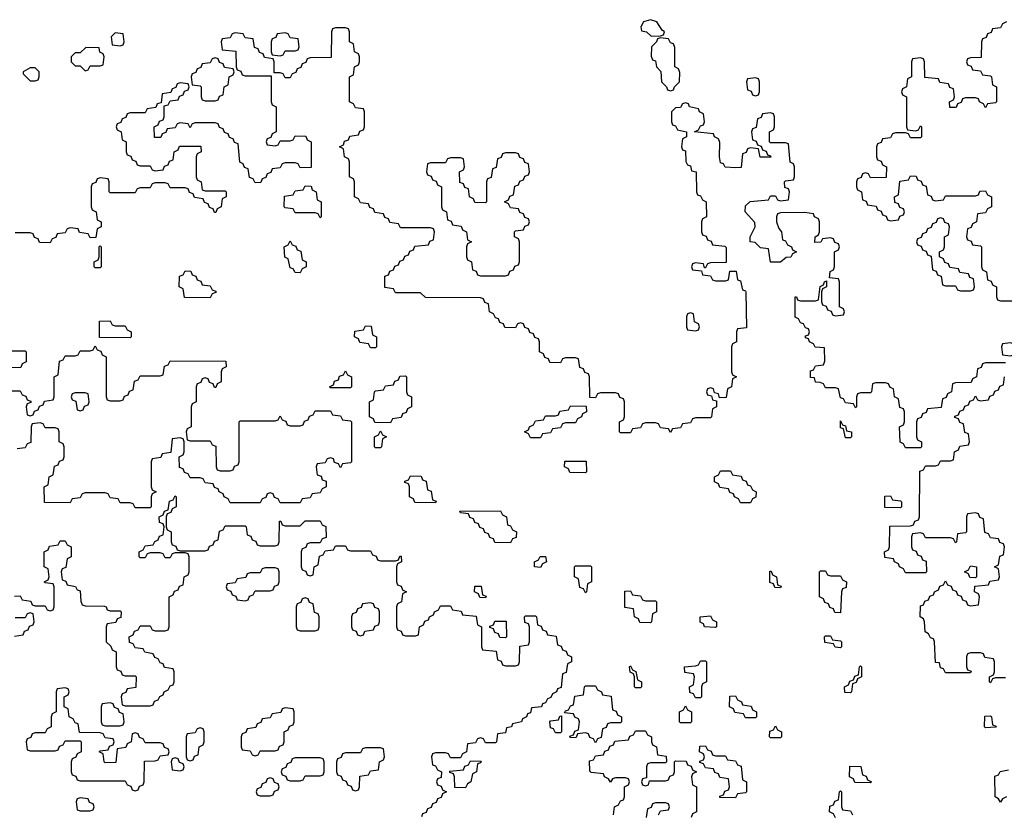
# Model space of a CAD drawing. Header units: inches. Extents: x 2777885 to 2884230, y 684484 to 829189.
# Tile 111 of 239: x 2792708 to 2796645, y 785260 to 788439. Entities that reach past the tile are written whole.
import ezdxf

# ---------------------------------------------------------------- set-up
doc = ezdxf.new("R2010")
doc.units = ezdxf.units.IN
doc.header["$MEASUREMENT"] = 0
doc.layers.add('C7798', color=7, linetype='Continuous')

msp = doc.modelspace()

# ---------------------------------------------------------------- linework, layer by layer
at = {"layer": 'C7798', "color": 6}
for points in [[(2795230, 788439), (2795202, 788430), (2795192, 788410), (2795194, 788394), (2795214, 788390), (2795232.7, 788372.7), (2795270, 788374), (2795282, 788378), (2795286, 788390), (2795276.4, 788396.4), (2795255.3, 788430)], [(2793090, 788386), (2793074, 788370), (2793078, 788338), (2793110, 788334), (2793122, 788338), (2793126, 788350), (2793122, 788382)], [(2793770, 788386), (2793738, 788382), (2793732.7, 788367.3), (2793718, 788362), (2793714, 788350), (2793714, 788310), (2793718, 788298), (2793750, 788294), (2793762, 788298), (2793770, 788314), (2793810, 788314), (2793822, 788318), (2793826, 788330), (2793822, 788362), (2793790, 788366), (2793782, 788382)], [(2795270, 788366), (2795258, 788362), (2795254, 788350), (2795234, 788330), (2795232.7, 788292.7), (2795238, 788278), (2795250, 788274), (2795254, 788250), (2795271.6, 788231.6), (2795274, 788190), (2795294, 788170), (2795298, 788158), (2795310, 788154), (2795322, 788158), (2795326, 788170), (2795346, 788190), (2795347.3, 788227.3), (2795342, 788242), (2795328, 788250), (2795327.3, 788327.3), (2795322, 788342), (2795310, 788346), (2795302, 788362)], [(2792972.7, 788327.3), (2792950, 788306), (2792930, 788306), (2792914, 788290), (2792914, 788270), (2792930, 788254), (2792950, 788254), (2792970, 788234), (2792982, 788238), (2792990, 788254), (2793030, 788254), (2793042, 788258), (2793046, 788290), (2793042, 788302), (2793028.4, 788308.4), (2793026, 788326)], [(2793490, 788286), (2793478, 788282), (2793470, 788266), (2793438, 788262), (2793432.7, 788247.3), (2793418, 788242), (2793412.7, 788227.3), (2793398, 788222), (2793394, 788210), (2793398, 788178), (2793430, 788174), (2793434, 788170), (2793434, 788130), (2793438, 788118), (2793450, 788114), (2793490, 788114), (2793502, 788118), (2793507.3, 788132.7), (2793522, 788138), (2793526, 788170), (2793542, 788178), (2793546, 788210), (2793562, 788218), (2793566, 788230), (2793562, 788242), (2793527.3, 788247.3), (2793522, 788262), (2793507.3, 788267.3), (2793502, 788282)], [(2792770, 788246), (2792750, 788246), (2792722, 788230), (2792722, 788222), (2792750, 788194), (2792770, 788194), (2792782, 788198), (2792786, 788210), (2792786, 788230)], [(2795650, 788206), (2795618, 788202), (2795614, 788190), (2795618, 788158), (2795632.7, 788152.7), (2795638, 788138), (2795650, 788134), (2795662, 788138), (2795666, 788150), (2795666, 788190), (2795662, 788202)], [(2794690, 787906), (2794650, 787906), (2794638, 787902), (2794632.7, 787887.3), (2794618, 787882), (2794612.7, 787847.3), (2794598, 787842), (2794592.7, 787807.3), (2794578, 787802), (2794574, 787790), (2794574, 787710), (2794570, 787706), (2794527.3, 787707.3), (2794522, 787722), (2794506, 787730), (2794502, 787762), (2794487.3, 787767.3), (2794482, 787782), (2794467.3, 787787.3), (2794466, 787830), (2794482, 787838), (2794486, 787850), (2794482, 787882), (2794470, 787886), (2794430, 787886), (2794418, 787882), (2794410, 787866), (2794350, 787866), (2794338, 787862), (2794334, 787830), (2794338, 787818), (2794352.7, 787812.7), (2794358, 787798), (2794372.7, 787792.7), (2794378, 787778), (2794394, 787770), (2794394, 787690), (2794398, 787678), (2794414, 787670), (2794418, 787638), (2794432.7, 787632.7), (2794438, 787618), (2794472.7, 787612.7), (2794478, 787598), (2794494, 787590), (2794498, 787558), (2794514, 787550), (2794498, 787542), (2794494, 787530), (2794494, 787490), (2794498, 787478), (2794514, 787470), (2794518, 787438), (2794532.7, 787432.7), (2794538, 787418), (2794550, 787414), (2794650, 787414), (2794662, 787418), (2794667.3, 787432.7), (2794682, 787438), (2794687.3, 787452.7), (2794702, 787458), (2794706, 787470), (2794706, 787550), (2794702, 787562), (2794686, 787570), (2794686, 787590), (2794690, 787594), (2794722, 787598), (2794727.3, 787612.7), (2794742, 787618), (2794746, 787630), (2794742, 787642), (2794727.3, 787647.3), (2794722, 787662), (2794707.3, 787667.3), (2794702, 787682), (2794670, 787686), (2794662, 787702), (2794646, 787710), (2794662, 787718), (2794667.3, 787732.7), (2794682, 787738), (2794687.3, 787772.7), (2794702, 787778), (2794707.3, 787792.7), (2794722, 787798), (2794727.3, 787812.7), (2794742, 787818), (2794746, 787830), (2794742, 787862), (2794727.3, 787867.3), (2794722, 787882), (2794707.3, 787887.3), (2794702, 787902)], [(2793910, 787646), (2793902, 787662), (2793890, 787666), (2793810, 787666), (2793802, 787682), (2793770, 787686), (2793766, 787690), (2793767.3, 787732.7), (2793802, 787738), (2793810, 787754), (2793842, 787758), (2793850, 787774), (2793872.7, 787772.7), (2793878, 787758), (2793894, 787750), (2793898, 787718), (2793914, 787710), (2793914, 787650)], [(2796390, 787646), (2796378, 787642), (2796372.7, 787627.3), (2796358, 787622), (2796352, 787608), (2796338, 787602), (2796332.7, 787587.3), (2796318, 787582), (2796312.7, 787567.3), (2796298, 787562), (2796294, 787550), (2796298, 787538), (2796312.7, 787532.7), (2796318, 787518), (2796332.7, 787512.7), (2796338, 787498), (2796352.7, 787492.7), (2796358, 787438), (2796372.7, 787432.7), (2796378, 787418), (2796392.7, 787412.7), (2796398, 787378), (2796410, 787374), (2796450, 787374), (2796458, 787358), (2796470, 787354), (2796510, 787354), (2796522, 787358), (2796526, 787370), (2796522, 787402), (2796507.3, 787407.3), (2796502, 787422), (2796467.3, 787427.3), (2796462, 787442), (2796427.3, 787447.3), (2796422, 787462), (2796407.3, 787467.3), (2796402, 787482), (2796386, 787490), (2796386, 787510), (2796402, 787518), (2796406, 787530), (2796406, 787570), (2796422, 787578), (2796426, 787610), (2796422, 787622), (2796407.3, 787627.3), (2796402, 787642)], [(2793010, 787446), (2793006, 787450), (2793006, 787470), (2793022, 787478), (2793026, 787490), (2793026, 787530), (2793030, 787534), (2793034, 787530), (2793034, 787450), (2793030, 787446)], [(2793830, 787426), (2793810, 787428), (2793802, 787442), (2793790, 787446), (2793782, 787482), (2793768.4, 787488.4), (2793766, 787530), (2793782, 787538), (2793790, 787554), (2793798, 787538), (2793812.7, 787532.7), (2793818, 787518), (2793832.7, 787512.7), (2793838, 787478), (2793854, 787470), (2793854, 787450), (2793838, 787442)], [(2793470, 787326), (2793367.3, 787327.3), (2793362, 787362), (2793346, 787370), (2793347.3, 787412.7), (2793362, 787418), (2793370, 787434), (2793392.7, 787432.7), (2793398, 787418), (2793412.7, 787412.7), (2793418, 787398), (2793432.7, 787392.7), (2793438, 787378), (2793470, 787374), (2793478, 787358), (2793492.7, 787352.7), (2793492.7, 787347.3), (2793478, 787342)], [(2795390, 787266), (2795378, 787262), (2795374, 787250), (2795374, 787210), (2795378, 787198), (2795410, 787194), (2795422, 787198), (2795426, 787210), (2795422, 787222), (2795406, 787230), (2795402, 787262)], [(2793090, 787214), (2793130, 787214), (2793138, 787198), (2793154, 787190), (2793154, 787170), (2793150, 787166), (2793027.3, 787167.3), (2793027.3, 787232.7), (2793070, 787234), (2793078, 787218)], [(2794110, 787126), (2794102, 787142), (2794067.3, 787147.3), (2794062, 787162), (2794046, 787170), (2794047.3, 787192.7), (2794082, 787198), (2794090, 787214), (2794112.7, 787212.7), (2794118, 787178), (2794134, 787170), (2794134, 787130), (2794130, 787126)], [(2796670, 787146), (2796638, 787142), (2796634, 787130), (2796638, 787098), (2796670, 787094), (2796682, 787098), (2796686, 787110), (2796682, 787142)], [(2793950, 786966), (2793946, 786970), (2793962, 786978), (2793967.3, 786992.7), (2793982, 786998), (2793987.3, 787012.7), (2794002, 787018), (2794010, 787034), (2794018, 787018), (2794034, 787010), (2794034, 786970), (2794030, 786966)], [(2794190, 786826), (2794127.3, 786827.3), (2794122, 786842), (2794106, 786850), (2794106, 786910), (2794122, 786918), (2794126, 786950), (2794130, 786954), (2794162, 786958), (2794170, 786974), (2794202, 786978), (2794207.3, 786992.7), (2794222, 786998), (2794227.3, 787012.7), (2794250, 787014), (2794254, 787010), (2794254, 786950), (2794258, 786938), (2794274, 786930), (2794274, 786890), (2794258, 786882), (2794252.7, 786867.3), (2794238, 786862), (2794232.7, 786847.3), (2794198, 786842)], [(2792970, 786946), (2792930, 786946), (2792918, 786942), (2792914, 786930), (2792918, 786918), (2792932.7, 786912.7), (2792938, 786878), (2792950, 786874), (2792962, 786878), (2792967.3, 786892.7), (2792982, 786898), (2792986, 786910), (2792982, 786942)], [(2794750, 786766), (2794742, 786782), (2794726, 786790), (2794742, 786798), (2794746, 786810), (2794762, 786818), (2794770, 786834), (2794802, 786838), (2794810, 786854), (2794850, 786854), (2794862, 786858), (2794867.3, 786872.7), (2794902, 786878), (2794910, 786894), (2794972.7, 786892.7), (2794974, 786870), (2794958, 786862), (2794954, 786850), (2794938, 786842), (2794930, 786826), (2794890, 786826), (2794878, 786822), (2794870, 786806), (2794838, 786802), (2794830, 786786), (2794798, 786782), (2794790, 786766)], [(2796010, 786766), (2796002, 786802), (2795990, 786806), (2795990, 786834), (2795998, 786818), (2796010, 786814), (2796014, 786794), (2796034, 786790), (2796034, 786770), (2796030, 786766)], [(2794130, 786726), (2794126, 786730), (2794126, 786770), (2794142, 786778), (2794150, 786794), (2794158, 786778), (2794174, 786770), (2794158, 786762), (2794154, 786730), (2794150, 786726)], [(2794970, 786626), (2794907.3, 786627.3), (2794902, 786642), (2794886, 786650), (2794887.3, 786672.7), (2794972.7, 786672.7), (2794974, 786630)], [(2795590, 786506), (2795582, 786522), (2795566, 786530), (2795562, 786542), (2795547.3, 786547.3), (2795542, 786562), (2795507.3, 786567.3), (2795502, 786582), (2795486, 786590), (2795486, 786610), (2795502, 786618), (2795510, 786634), (2795550, 786634), (2795558, 786618), (2795592.7, 786612.7), (2795598, 786598), (2795612.7, 786592.7), (2795618, 786578), (2795630, 786574), (2795638, 786558), (2795652, 786550), (2795651.6, 786528.4), (2795638, 786522), (2795630, 786506)], [(2794370, 786506), (2794287.3, 786507.3), (2794282, 786522), (2794266, 786530), (2794266, 786570), (2794262, 786582), (2794247.3, 786587.3), (2794247.3, 786592.7), (2794262, 786598), (2794270, 786614), (2794312.7, 786612.7), (2794318, 786598), (2794332.7, 786592.7), (2794338, 786558), (2794352.7, 786552.7), (2794358, 786518), (2794372.7, 786512.7)], [(2796230, 786486), (2796167.3, 786487.3), (2796167.3, 786532.7), (2796190, 786534), (2796198, 786518), (2796230, 786514), (2796234, 786510), (2796234, 786490)], [(2794670, 786346), (2794607.3, 786347.3), (2794602, 786362), (2794587.3, 786367.3), (2794582, 786382), (2794567.3, 786387.3), (2794562, 786402), (2794547.3, 786407.3), (2794542, 786422), (2794527.3, 786427.3), (2794522, 786442), (2794507.3, 786447.3), (2794502, 786462), (2794470, 786466), (2794467.3, 786472.7), (2794630, 786474), (2794638, 786458), (2794654, 786450), (2794658, 786418), (2794670, 786414), (2794678, 786398), (2794694, 786390), (2794692.7, 786367.3), (2794678, 786362)], [(2794790, 786248), (2794766, 786250), (2794766, 786270), (2794782, 786278), (2794788.4, 786291.6), (2794810, 786292), (2794814, 786270), (2794798, 786262)], [(2793730, 786246), (2793690, 786246), (2793678, 786242), (2793670, 786226), (2793630, 786226), (2793618, 786222), (2793612.7, 786207.3), (2793578, 786202), (2793570, 786186), (2793538, 786182), (2793534, 786170), (2793538, 786158), (2793552.7, 786152.7), (2793558, 786138), (2793572.7, 786132.7), (2793578, 786118), (2793610, 786114), (2793622, 786118), (2793627.3, 786132.7), (2793642, 786138), (2793650, 786154), (2793710, 786154), (2793722, 786158), (2793727.3, 786172.7), (2793742, 786178), (2793746, 786190), (2793746, 786230), (2793742, 786242)], [(2794970, 786146), (2794962, 786162), (2794947.3, 786167.3), (2794942, 786202), (2794926, 786210), (2794926, 786250), (2794930, 786254), (2794990, 786254), (2794994, 786250), (2794994, 786190), (2794978, 786182), (2794974, 786150)], [(2795750, 786166), (2795727.3, 786167.3), (2795722, 786182), (2795707.3, 786187.3), (2795707.3, 786232.7), (2795712.7, 786232.7), (2795718, 786218), (2795734, 786210), (2795738, 786178), (2795752.7, 786172.7)], [(2795950, 786214), (2795990, 786214), (2795998, 786198), (2796014, 786190), (2796012.7, 786167.3), (2795998, 786162), (2795994, 786150), (2795990, 786066), (2795967.3, 786067.3), (2795962, 786082), (2795947.3, 786087.3), (2795942, 786102), (2795927.3, 786107.3), (2795922, 786122), (2795906, 786130), (2795906, 786230), (2795910, 786234), (2795930, 786234), (2795938, 786218)], [(2796530, 786206), (2796507.3, 786207.3), (2796502, 786222), (2796486, 786230), (2796502, 786238), (2796510, 786254), (2796534, 786250), (2796534, 786210)], [(2794570, 786126), (2794547.3, 786127.3), (2794542, 786142), (2794526, 786150), (2794527.3, 786172.7), (2794552.7, 786172.7), (2794558, 786138), (2794572.7, 786132.7)], [(2795210, 786114), (2795250, 786114), (2795254, 786110), (2795254, 786070), (2795238, 786062), (2795234, 786030), (2795230, 786026), (2795187.3, 786027.3), (2795182, 786042), (2795166, 786050), (2795162, 786082), (2795127.3, 786087.3), (2795127.3, 786152.7), (2795150, 786154), (2795158, 786138), (2795190, 786134), (2795198, 786118)], [(2793850, 786126), (2793838, 786122), (2793832.7, 786107.3), (2793818, 786102), (2793814, 786090), (2793814, 786010), (2793818, 785998), (2793830, 785994), (2793890, 785994), (2793902, 785998), (2793906, 786010), (2793906, 786050), (2793902, 786062), (2793887.3, 786067.3), (2793882, 786102), (2793867.3, 786107.3), (2793862, 786122)], [(2794110, 786106), (2794078, 786102), (2794072.7, 786087.3), (2794058, 786082), (2794052.7, 786067.3), (2794038, 786062), (2794034, 786050), (2794034, 786010), (2794038, 785998), (2794052.7, 785992.7), (2794058, 785978), (2794070, 785974), (2794082, 785978), (2794087.3, 785992.7), (2794122, 785998), (2794127.3, 786012.7), (2794142, 786018), (2794146, 786030), (2794146, 786070), (2794142, 786082), (2794127.3, 786087.3), (2794122, 786102)], [(2795490, 786008), (2795446, 786010), (2795442, 786022), (2795428.4, 786028.4), (2795428, 786050), (2795470, 786054), (2795478, 786038), (2795494, 786030), (2795494, 786010)], [(2794650, 785966), (2794627.3, 785967.3), (2794622, 785982), (2794607.3, 785987.3), (2794602, 786002), (2794587.3, 786007.3), (2794587.3, 786012.7), (2794602, 786018), (2794607.3, 786032.7), (2794652.7, 786032.7), (2794654, 785970)], [(2795990, 785926), (2795968.4, 785928.4), (2795962, 785942), (2795927.3, 785947.3), (2795926, 785970), (2795930, 785974), (2795950, 785974), (2795958, 785958), (2795990, 785954), (2795994, 785950), (2795994, 785930)], [(2795170, 785766), (2795166, 785770), (2795166, 785810), (2795162, 785822), (2795148.4, 785828.4), (2795146, 785850), (2795150, 785854), (2795158, 785838), (2795171.6, 785831.6), (2795178, 785798), (2795194, 785790), (2795194, 785770), (2795190, 785766)], [(2795410, 785726), (2795402, 785742), (2795387.3, 785747.3), (2795386, 785770), (2795402, 785778), (2795406, 785810), (2795402, 785822), (2795367.3, 785827.3), (2795366, 785850), (2795410, 785854), (2795422, 785858), (2795430, 785874), (2795450, 785874), (2795454, 785870), (2795454, 785790), (2795438, 785782), (2795434, 785770), (2795434, 785730), (2795430, 785726)], [(2796030, 785746), (2796007.3, 785747.3), (2796006, 785770), (2796022, 785778), (2796027.3, 785792.7), (2796042, 785798), (2796047.3, 785812.7), (2796062, 785818), (2796066, 785850), (2796070, 785854), (2796074, 785850), (2796074, 785810), (2796058, 785802), (2796052.7, 785787.3), (2796038, 785782), (2796034, 785750)], [(2792890, 785766), (2792858, 785762), (2792854, 785750), (2792854, 785670), (2792838, 785662), (2792834, 785650), (2792834, 785610), (2792818, 785602), (2792810, 785586), (2792770, 785586), (2792758, 785582), (2792752.7, 785567.3), (2792738, 785562), (2792734, 785550), (2792738, 785518), (2792750, 785514), (2792850, 785514), (2792862, 785518), (2792867.3, 785532.7), (2792882, 785538), (2792890, 785554), (2792950, 785554), (2792954, 785550), (2792954, 785510), (2792938, 785502), (2792932, 785488), (2792918, 785482), (2792914, 785470), (2792914, 785430), (2792918, 785418), (2792932.7, 785412.7), (2792938, 785398), (2792950, 785394), (2793130, 785394), (2793138, 785378), (2793152.7, 785372.7), (2793158, 785358), (2793170, 785354), (2793182, 785358), (2793187.3, 785372.7), (2793202, 785378), (2793206, 785390), (2793207.3, 785472.7), (2793250, 785474), (2793262, 785478), (2793270, 785494), (2793302, 785498), (2793306, 785510), (2793302, 785522), (2793287.3, 785527.3), (2793282, 785542), (2793270, 785546), (2793210, 785546), (2793202, 785562), (2793187.3, 785567.3), (2793182, 785582), (2793170, 785586), (2793158, 785582), (2793154, 785550), (2793138, 785542), (2793132.7, 785527.3), (2793098, 785522), (2793092.7, 785467.3), (2793050, 785466), (2793046, 785470), (2793042, 785502), (2793026, 785510), (2793030, 785514), (2793062, 785518), (2793067.3, 785532.7), (2793082, 785538), (2793086, 785550), (2793082, 785562), (2793050, 785566), (2793042, 785582), (2793030, 785586), (2792947.3, 785587.3), (2792942, 785622), (2792930, 785626), (2792922, 785642), (2792906, 785650), (2792902, 785682), (2792886, 785690), (2792886, 785730), (2792902, 785738), (2792906, 785750), (2792902, 785762)], [(2795010, 785546), (2795002, 785562), (2794987.3, 785567.3), (2794982, 785582), (2794970, 785586), (2794938, 785582), (2794932.7, 785567.3), (2794910, 785566), (2794907.3, 785572.7), (2794922, 785578), (2794928, 785592), (2794942, 785598), (2794946, 785630), (2794942, 785642), (2794928, 785648), (2794922, 785662), (2794886, 785666), (2794890, 785674), (2794902, 785678), (2794910, 785694), (2794922, 785698), (2794927.3, 785732.7), (2794962, 785738), (2794966, 785770), (2794970, 785774), (2795010, 785774), (2795018, 785758), (2795034, 785750), (2795038, 785738), (2795072.7, 785732.7), (2795078, 785678), (2795092.7, 785672.7), (2795098, 785658), (2795114, 785650), (2795114, 785630), (2795110, 785626), (2795070, 785626), (2795058, 785622), (2795052.7, 785607.3), (2795038, 785602), (2795032.7, 785567.3), (2795018, 785562)], [(2795610, 785646), (2795602, 785662), (2795567.3, 785667.3), (2795562, 785682), (2795546, 785690), (2795547.3, 785732.7), (2795570, 785734), (2795578, 785718), (2795594, 785710), (2795598, 785698), (2795632.7, 785692.7), (2795638, 785678), (2795654, 785670), (2795654, 785650), (2795650, 785646)], [(2793070, 785706), (2793038, 785702), (2793034, 785690), (2793034, 785630), (2793038, 785618), (2793050, 785614), (2793110, 785614), (2793122, 785618), (2793126, 785630), (2793122, 785662), (2793107.3, 785667.3), (2793102, 785682), (2793087.3, 785687.3), (2793082, 785702)], [(2793770, 785686), (2793758, 785682), (2793752.7, 785667.3), (2793718, 785662), (2793710, 785646), (2793678, 785642), (2793672.7, 785627.3), (2793658, 785622), (2793652.7, 785607.3), (2793618, 785602), (2793612.7, 785587.3), (2793598, 785582), (2793594, 785570), (2793594, 785530), (2793598, 785518), (2793630, 785514), (2793638, 785498), (2793650, 785494), (2793662, 785498), (2793670, 785514), (2793730, 785514), (2793742, 785518), (2793747.3, 785532.7), (2793762, 785538), (2793766, 785550), (2793766, 785590), (2793782, 785598), (2793787.3, 785612.7), (2793802, 785618), (2793806, 785630), (2793806, 785670), (2793802, 785682)], [(2795350, 785626), (2795346, 785630), (2795346, 785670), (2795362, 785678), (2795370, 785694), (2795378, 785678), (2795394, 785670), (2795394, 785630), (2795390, 785626)], [(2794850, 785586), (2794842, 785602), (2794830, 785606), (2794828, 785630), (2794830, 785634), (2794862, 785638), (2794867.3, 785652.7), (2794874, 785654), (2794874, 785590), (2794870, 785586)], [(2796570, 785606), (2796566, 785610), (2796567.3, 785652.7), (2796590, 785654), (2796594, 785650), (2796598, 785618), (2796612.7, 785612.7), (2796610, 785608)], [(2793430, 785606), (2793418, 785602), (2793410, 785586), (2793378, 785582), (2793374, 785570), (2793374, 785490), (2793378, 785478), (2793390, 785474), (2793402, 785478), (2793407.3, 785492.7), (2793422, 785498), (2793426, 785530), (2793442, 785538), (2793446, 785550), (2793446, 785590), (2793442, 785602)], [(2795710, 785566), (2795706, 785570), (2795707.3, 785592.7), (2795722, 785598), (2795730, 785614), (2795738, 785598), (2795754, 785590), (2795754, 785570), (2795750, 785566)], [(2794150, 785526), (2794090, 785526), (2794078, 785522), (2794070, 785506), (2794010, 785506), (2793998, 785502), (2793992.7, 785487.3), (2793978, 785482), (2793974, 785470), (2793974, 785430), (2793978, 785418), (2793992.7, 785412.7), (2793998, 785398), (2794012.7, 785392.7), (2794018, 785378), (2794032.7, 785372.7), (2794038, 785358), (2794050, 785354), (2794062, 785358), (2794066, 785370), (2794067.3, 785412.7), (2794102, 785418), (2794110, 785434), (2794142, 785438), (2794146, 785470), (2794162, 785478), (2794166, 785490), (2794162, 785522)], [(2795490, 785494), (2795530, 785494), (2795538, 785478), (2795570, 785474), (2795578, 785458), (2795592.7, 785452.7), (2795598, 785398), (2795614, 785390), (2795614, 785350), (2795610, 785346), (2795578, 785342), (2795570, 785326), (2795507.3, 785327.3), (2795507.3, 785332.7), (2795522, 785338), (2795527.3, 785352.7), (2795542, 785358), (2795546, 785370), (2795542, 785402), (2795507.3, 785407.3), (2795502, 785422), (2795487.3, 785427.3), (2795482, 785442), (2795450, 785446), (2795442, 785462), (2795427.3, 785467.3), (2795427.3, 785472.7), (2795442, 785478), (2795446, 785490), (2795442, 785502), (2795426, 785510), (2795427.3, 785532.7), (2795450, 785534), (2795458, 785518), (2795472.7, 785512.7), (2795478, 785498)], [(2793330, 785486), (2793318, 785482), (2793314, 785470), (2793318, 785438), (2793350, 785434), (2793362, 785438), (2793366, 785450), (2793362, 785462), (2793347.3, 785467.3), (2793342, 785482)], [(2793910, 785486), (2793810, 785486), (2793798, 785482), (2793792.7, 785467.3), (2793778, 785462), (2793772.7, 785447.3), (2793758, 785442), (2793754, 785430), (2793758, 785418), (2793772.7, 785412.7), (2793778, 785398), (2793790, 785394), (2793830, 785394), (2793842, 785398), (2793850, 785414), (2793910, 785414), (2793922, 785418), (2793926, 785430), (2793926, 785470), (2793922, 785482)], [(2794490, 785366), (2794447.3, 785367.3), (2794446, 785410), (2794442, 785422), (2794427.3, 785427.3), (2794427.3, 785432.7), (2794482, 785438), (2794487.3, 785452.7), (2794502, 785458), (2794510, 785474), (2794552.7, 785472.7), (2794550, 785466), (2794538, 785462), (2794534, 785430), (2794518, 785422), (2794512, 785390), (2794498, 785382)], [(2796110, 785386), (2796047.3, 785387.3), (2796042, 785402), (2796026, 785410), (2796027.3, 785452.7), (2796071.1, 785451.1), (2796078, 785418), (2796092, 785412), (2796098, 785398), (2796114, 785390)], [(2793710, 785406), (2793698, 785402), (2793692.7, 785387.3), (2793678, 785382), (2793672.7, 785367.3), (2793658, 785362), (2793654, 785350), (2793658, 785338), (2793670, 785334), (2793710, 785334), (2793722, 785338), (2793727.3, 785352.7), (2793742, 785358), (2793746, 785370), (2793742, 785382), (2793727.3, 785387.3), (2793722, 785402)], [(2792950, 785326), (2792938, 785322), (2792934, 785310), (2792938, 785278), (2792950, 785274), (2792990, 785274), (2793002, 785278), (2793006, 785290), (2793002, 785302), (2792987.3, 785307.3), (2792982, 785322)]]:
    msp.add_lwpolyline(points, close=True, dxfattribs=at)
for points in [[(2796650, 787066), (2796570, 787066), (2796558, 787062), (2796552.7, 787047.3), (2796538, 787042), (2796534, 787010), (2796518, 787002), (2796512.7, 786987.3), (2796450, 786986), (2796438, 786982), (2796434, 786950), (2796418, 786942), (2796412.7, 786927.3), (2796398, 786922), (2796392.7, 786887.3), (2796338, 786882), (2796332.7, 786867.3), (2796318, 786862), (2796312.7, 786847.3), (2796298, 786842), (2796294, 786830), (2796294, 786770), (2796298, 786758), (2796314, 786750), (2796314, 786730), (2796310, 786726), (2796250, 786726), (2796242, 786742), (2796228.4, 786748.4), (2796226, 786810), (2796242, 786818), (2796246, 786830), (2796246, 786870), (2796242, 786882), (2796227.3, 786887.3), (2796222, 786922), (2796206, 786930), (2796202, 786962), (2796188, 786968), (2796182, 786982), (2796170, 786986), (2796130, 786986), (2796118, 786982), (2796114, 786950), (2796110, 786946), (2796070, 786946), (2796058, 786942), (2796054, 786930), (2796054, 786890), (2796050, 786886), (2796042, 786902), (2796010, 786906), (2796002, 786922), (2795990, 786926), (2795982, 786962), (2795970, 786966), (2795930, 786966), (2795922, 786982), (2795908, 786988), (2795890, 786988.7), (2795886, 787006), (2795870, 787008), (2795870, 787034), (2795882, 787038), (2795890, 787054), (2795922, 787058), (2795927.3, 787072.7), (2795926, 787126), (2795888.4, 787128.4), (2795882, 787142), (2795866, 787150), (2795862, 787162), (2795850, 787166), (2795850, 787174), (2795862, 787178), (2795866, 787190), (2795862, 787202), (2795850, 787206), (2795842, 787222), (2795830, 787226), (2795822, 787242), (2795808.4, 787248.4), (2795808, 787330), (2795814, 787330), (2795818, 787318), (2795830, 787314), (2795890, 787314), (2795902, 787318), (2795908.4, 787371.6), (2795922, 787378), (2795926, 787390), (2795934, 787394), (2795934, 787370), (2795918, 787362), (2795914, 787350), (2795914, 787310), (2795918, 787298), (2795932.7, 787292.7), (2795938, 787278), (2795952.7, 787272.7), (2795958, 787258), (2795970, 787254), (2796002, 787258), (2796006, 787270), (2796002, 787282), (2795986, 787290), (2795986, 787390), (2795982, 787402), (2795946, 787406), (2795948.4, 787431.6), (2795962, 787438), (2795966, 787450), (2795966, 787510), (2795982, 787518), (2795986, 787530), (2795982, 787542), (2795967.3, 787547.3), (2795962, 787562), (2795950, 787566), (2795918, 787562), (2795911.6, 787548.4), (2795887.3, 787547.3), (2795888, 787570), (2795902, 787578), (2795906, 787590), (2795906, 787630), (2795902, 787642), (2795886, 787650), (2795882, 787662), (2795847.3, 787667.3), (2795750, 787666), (2795738, 787662), (2795734, 787650), (2795734, 787630), (2795743.6, 787603.6), (2795754, 787590), (2795758, 787558), (2795770, 787554), (2795778, 787538), (2795794, 787530), (2795798, 787518), (2795814, 787510), (2795798, 787502), (2795791.6, 787488.4), (2795772.7, 787487.3), (2795750, 787468.7), (2795710, 787469.2), (2795702, 787522), (2795670, 787526), (2795648, 787548), (2795628.7, 787550), (2795628, 787570), (2795648, 787610), (2795647.3, 787627.3), (2795608, 787670), (2795610, 787694), (2795628.4, 787711.6), (2795702, 787718), (2795710, 787734), (2795730, 787734), (2795738, 787718), (2795750, 787714), (2795782, 787718), (2795786, 787750), (2795782, 787762), (2795767.3, 787767.3), (2795766, 787790), (2795770, 787794), (2795802, 787798), (2795806, 787810), (2795806, 787850), (2795802, 787862), (2795788.4, 787868.4), (2795782, 787942), (2795770, 787946), (2795710, 787946), (2795706, 787950), (2795706, 787990), (2795722, 787998), (2795726, 788010), (2795726, 788050), (2795722, 788062), (2795710, 788066), (2795678, 788062), (2795672.7, 788047.3), (2795658, 788042), (2795652.7, 788007.3), (2795638, 788002), (2795634, 787990), (2795638, 787958), (2795652.7, 787952.7), (2795658, 787938), (2795672.7, 787932.7), (2795678, 787918), (2795692.7, 787912.7), (2795698, 787898), (2795710, 787894), (2795711.3, 787888.7), (2795668.4, 787888.4), (2795662, 787922), (2795630, 787926), (2795618, 787922), (2795612.7, 787907.3), (2795598, 787902), (2795592.7, 787847.3), (2795570, 787846), (2795529, 787849), (2795522, 787862), (2795510, 787866), (2795506, 787890), (2795507.3, 787947.3), (2795502, 787962), (2795486, 787970), (2795482, 787982), (2795406, 787990), (2795422, 787998), (2795430, 788014), (2795442, 788018), (2795446, 788030), (2795442, 788062), (2795426, 788070), (2795422, 788082), (2795386, 788090), (2795382, 788102), (2795370, 788106), (2795358, 788102), (2795350, 788088), (2795330, 788086), (2795314, 788070), (2795314, 788030), (2795318, 788018), (2795330, 788014), (2795338, 787998), (2795374, 787990), (2795374, 787970), (2795358, 787962), (2795354, 787930), (2795358, 787918), (2795370, 787914), (2795372, 787872), (2795378, 787858), (2795390, 787854), (2795394, 787834), (2795412, 787830), (2795414, 787750), (2795418, 787738), (2795430, 787734), (2795438, 787718), (2795452, 787710), (2795454, 787650), (2795438, 787642), (2795434, 787630), (2795434, 787590), (2795438, 787578), (2795452.7, 787572.7), (2795458, 787558), (2795472.7, 787552.7), (2795478, 787538), (2795527.3, 787532.7), (2795532.7, 787527.3), (2795532.7, 787467.3), (2795470, 787466), (2795458, 787462), (2795450, 787446), (2795446, 787446), (2795442, 787462), (2795410, 787466), (2795398, 787462), (2795394, 787450), (2795398, 787438), (2795434, 787434), (2795438, 787418), (2795470, 787414), (2795478, 787398), (2795490, 787394), (2795530, 787394), (2795542, 787398), (2795547.3, 787432.7), (2795572.7, 787432.7), (2795578, 787398), (2795590, 787394), (2795598, 787358), (2795610, 787354), (2795611.3, 787348.7), (2795614, 787206), (2795578, 787202), (2795574, 787190), (2795574, 787150), (2795558, 787142), (2795554, 787130), (2795554, 787030), (2795558, 787018), (2795574, 787010), (2795558, 787002), (2795554, 786970), (2795538, 786962), (2795532.7, 786927.3), (2795506, 786926), (2795502, 786942), (2795486, 786946), (2795482, 786962), (2795470, 786966), (2795458, 786962), (2795454, 786950), (2795458, 786938), (2795474, 786934), (2795478, 786918), (2795494, 786914), (2795494, 786890), (2795478, 786882), (2795474, 786850), (2795470, 786846), (2795410, 786846), (2795398, 786842), (2795390, 786826), (2795358, 786822), (2795350, 786806), (2795318, 786802), (2795310, 786788), (2795302, 786802), (2795270, 786806), (2795262, 786822), (2795250, 786826), (2795210, 786826), (2795198, 786822), (2795190, 786806), (2795158, 786802), (2795150, 786786), (2795110, 786786), (2795106, 786790), (2795106, 786830), (2795122, 786838), (2795126, 786850), (2795126, 786910), (2795122, 786922), (2795107.3, 786927.3), (2795102, 786942), (2795090, 786946), (2795030, 786946), (2795018, 786942), (2795010, 786926), (2794987.3, 786927.3), (2794986, 787010), (2794982, 787022), (2794967.3, 787027.3), (2794962, 787042), (2794947.3, 787047.3), (2794942, 787082), (2794930, 787086), (2794890, 787086), (2794878, 787082), (2794870, 787066), (2794827.3, 787067.3), (2794822, 787082), (2794807.3, 787087.3), (2794802, 787102), (2794786, 787110), (2794786, 787150), (2794782, 787162), (2794767.3, 787167.3), (2794762, 787182), (2794747.3, 787187.3), (2794742, 787202), (2794727.3, 787207.3), (2794722, 787222), (2794710, 787226), (2794698, 787222), (2794690, 787206), (2794647.3, 787207.3), (2794642, 787222), (2794627.3, 787227.3), (2794622, 787242), (2794610, 787246), (2794602, 787262), (2794586, 787270), (2794582, 787302), (2794567.3, 787307.3), (2794562, 787322), (2794550, 787326), (2794330, 787328), (2794310, 787346), (2794210, 787346), (2794202, 787362), (2794167.3, 787367.3), (2794167.3, 787412.7), (2794182, 787418), (2794187.3, 787432.7), (2794202, 787438), (2794207.3, 787452.7), (2794222, 787458), (2794227.3, 787472.7), (2794242, 787478), (2794247.3, 787492.7), (2794262, 787498), (2794267.3, 787512.7), (2794282, 787518), (2794287.3, 787532.7), (2794342, 787538), (2794347.3, 787552.7), (2794362, 787558), (2794366, 787590), (2794362, 787602), (2794350, 787606), (2794230, 787606), (2794222, 787622), (2794187.3, 787627.3), (2794182, 787642), (2794167.3, 787647.3), (2794162, 787662), (2794127.3, 787667.3), (2794122, 787682), (2794107.3, 787687.3), (2794102, 787702), (2794070, 787706), (2794062, 787722), (2794046, 787730), (2794046, 787790), (2794042, 787802), (2794026, 787810), (2794026, 787870), (2794022, 787882), (2794006, 787890), (2794002, 787922), (2793986, 787930), (2794002, 787938), (2794007.3, 787952.7), (2794022, 787958), (2794027.3, 787972.7), (2794062, 787978), (2794067.3, 787992.7), (2794082, 787998), (2794086, 788010), (2794086, 788070), (2794082, 788082), (2794050, 788086), (2794042, 788102), (2794026, 788110), (2794026, 788210), (2794042, 788218), (2794046, 788250), (2794062, 788258), (2794066, 788270), (2794066, 788290), (2794062, 788302), (2794046, 788310), (2794042, 788342), (2794026, 788350), (2794026, 788390), (2794022, 788402), (2794010, 788406), (2793970, 788406), (2793958, 788402), (2793954, 788390), (2793952.7, 788287.3), (2793870, 788286), (2793858, 788282), (2793852.7, 788267.3), (2793838, 788262), (2793832.7, 788247.3), (2793818, 788242), (2793812.7, 788227.3), (2793798, 788222), (2793790, 788206), (2793770, 788206), (2793762, 788222), (2793750, 788226), (2793726, 788226), (2793726, 788270), (2793722, 788282), (2793687.3, 788287.3), (2793682, 788302), (2793667.3, 788307.3), (2793662, 788322), (2793647.3, 788327.3), (2793642, 788362), (2793610, 788366), (2793602, 788382), (2793570, 788386), (2793558, 788382), (2793550, 788366), (2793518, 788362), (2793514, 788350), (2793518, 788318), (2793572.7, 788312.7), (2793574, 788250), (2793578, 788238), (2793592.7, 788232.7), (2793598, 788218), (2793610, 788214), (2793714, 788214), (2793714, 788110), (2793718, 788098), (2793734, 788090), (2793734, 787990), (2793718, 787982), (2793712.7, 787967.3), (2793698, 787962), (2793694, 787950), (2793698, 787938), (2793730, 787934), (2793742, 787938), (2793750, 787954), (2793790, 787954), (2793802, 787958), (2793810, 787974), (2793852.7, 787972.7), (2793858, 787958), (2793874, 787950), (2793872.7, 787847.3), (2793830, 787846), (2793822, 787862), (2793810, 787866), (2793770, 787866), (2793758, 787862), (2793750, 787846), (2793718, 787842), (2793712.7, 787827.3), (2793698, 787822), (2793692.7, 787807.3), (2793678, 787802), (2793672.7, 787787.3), (2793650, 787786), (2793642, 787802), (2793627.3, 787807.3), (2793622, 787842), (2793607.3, 787847.3), (2793602, 787862), (2793588.4, 787868.4), (2793582, 787942), (2793567.3, 787947.3), (2793562, 787962), (2793547.3, 787967.3), (2793542, 787982), (2793527.3, 787987.3), (2793522, 788002), (2793507.3, 788007.3), (2793502, 788022), (2793490, 788026), (2793410, 788026), (2793398, 788022), (2793390, 788006), (2793382, 788022), (2793350, 788026), (2793338, 788022), (2793330, 788006), (2793298, 788002), (2793292.7, 787987.3), (2793278, 787982), (2793272.7, 787967.3), (2793247.3, 787967.3), (2793246, 788010), (2793262, 788018), (2793267.3, 788032.7), (2793282, 788038), (2793286, 788050), (2793286, 788094), (2793302, 788098), (2793310, 788114), (2793342, 788118), (2793347.3, 788132.7), (2793362, 788138), (2793367.3, 788152.7), (2793382, 788158), (2793386, 788170), (2793382, 788182), (2793350, 788186), (2793338, 788182), (2793332.7, 788167.3), (2793318, 788162), (2793312.7, 788147.3), (2793278, 788142), (2793274, 788106), (2793258, 788102), (2793252.7, 788087.3), (2793218, 788082), (2793210, 788066), (2793150, 788066), (2793138, 788062), (2793132.7, 788047.3), (2793118, 788042), (2793112.7, 788027.3), (2793098, 788022), (2793094, 788010), (2793098, 787998), (2793114, 787990), (2793118, 787958), (2793134, 787950), (2793134, 787910), (2793138, 787898), (2793152.7, 787892.7), (2793158, 787878), (2793172.7, 787872.7), (2793178, 787858), (2793190, 787854), (2793230, 787854), (2793238, 787838), (2793250, 787834), (2793282, 787838), (2793287.3, 787852.7), (2793302, 787858), (2793307.3, 787872.7), (2793322, 787878), (2793326, 787910), (2793342, 787918), (2793347.3, 787932.7), (2793432.7, 787932.7), (2793434, 787910), (2793418, 787902), (2793414, 787890), (2793414, 787810), (2793418, 787798), (2793434, 787790), (2793438, 787758), (2793450, 787754), (2793530, 787754), (2793534, 787750), (2793534, 787730), (2793518, 787722), (2793514, 787690), (2793498, 787682), (2793492.7, 787667.3), (2793487.3, 787667.3), (2793482, 787682), (2793467.3, 787687.3), (2793462, 787702), (2793447.3, 787707.3), (2793442, 787722), (2793407.3, 787727.3), (2793402, 787742), (2793387.3, 787747.3), (2793382, 787762), (2793370, 787766), (2793310, 787766), (2793302, 787782), (2793290, 787786), (2793250, 787786), (2793238, 787782), (2793230, 787766), (2793190, 787766), (2793178, 787762), (2793170, 787746), (2793070, 787746), (2793066, 787750), (2793066, 787790), (2793062, 787802), (2793030, 787806), (2793018, 787802), (2793012.7, 787787.3), (2792998, 787782), (2792994, 787770), (2792994, 787690), (2792998, 787678), (2793014, 787670), (2793018, 787638), (2793034, 787630), (2793034, 787610), (2793018, 787602), (2793012.7, 787567.3), (2792990, 787566), (2792982, 787582), (2792947.3, 787587.3), (2792942, 787602), (2792910, 787606), (2792898, 787602), (2792890, 787586), (2792858, 787582), (2792852.7, 787567.3), (2792838, 787562), (2792830, 787546), (2792787.3, 787547.3), (2792782, 787562), (2792767.3, 787567.3), (2792762, 787582), (2792750, 787586), (2792690, 787586)], [(2796654, 788430), (2796638, 788422), (2796630, 788406), (2796598, 788402), (2796592.7, 788387.3), (2796578, 788382), (2796572.7, 788367.3), (2796558, 788362), (2796554, 788350), (2796552.7, 788287.3), (2796510, 788286), (2796498, 788282), (2796494, 788270), (2796498, 788258), (2796512.7, 788252.7), (2796518, 788238), (2796550, 788234), (2796558, 788218), (2796590, 788214), (2796594, 788210), (2796598, 788178), (2796614, 788170), (2796614, 788110), (2796610, 788106), (2796578, 788102), (2796570, 788086), (2796562, 788102), (2796546, 788110), (2796542, 788122), (2796530, 788126), (2796490, 788126), (2796478, 788122), (2796472.7, 788107.3), (2796458, 788102), (2796452.7, 788087.3), (2796427.3, 788087.3), (2796426, 788110), (2796442, 788118), (2796446, 788130), (2796442, 788162), (2796427.3, 788167.3), (2796422, 788182), (2796387.3, 788187.3), (2796382, 788202), (2796327.3, 788207.3), (2796326, 788270), (2796322, 788282), (2796310, 788286), (2796278, 788282), (2796274, 788270), (2796274, 788210), (2796258, 788202), (2796254, 788170), (2796238, 788162), (2796234, 788150), (2796238, 788138), (2796254, 788130), (2796254, 788010), (2796258, 787998), (2796290, 787994), (2796302, 787998), (2796310, 788014), (2796314, 788010), (2796314, 787970), (2796310, 787966), (2796270, 787966), (2796262, 787982), (2796250, 787986), (2796210, 787986), (2796198, 787982), (2796190, 787966), (2796158, 787962), (2796152.7, 787947.3), (2796138, 787942), (2796134, 787930), (2796134, 787890), (2796138, 787878), (2796152.7, 787872.7), (2796158, 787858), (2796174, 787850), (2796172.7, 787807.3), (2796110, 787806), (2796102, 787822), (2796090, 787826), (2796078, 787822), (2796072.7, 787807.3), (2796058, 787802), (2796054, 787790), (2796054, 787770), (2796058, 787758), (2796074, 787750), (2796078, 787718), (2796092.7, 787712.7), (2796098, 787698), (2796132.7, 787692.7), (2796138, 787678), (2796152.7, 787672.7), (2796158, 787658), (2796172.7, 787652.7), (2796178, 787638), (2796190, 787634), (2796222, 787638), (2796227.3, 787652.7), (2796242, 787658), (2796246, 787670), (2796242, 787682), (2796227.3, 787687.3), (2796222, 787702), (2796207.3, 787707.3), (2796206, 787730), (2796222, 787738), (2796227.3, 787792.7), (2796262, 787798), (2796270, 787814), (2796292.7, 787812.7), (2796298, 787798), (2796312.7, 787792.7), (2796318, 787778), (2796332.7, 787772.7), (2796338, 787738), (2796352.7, 787732.7), (2796358, 787718), (2796370, 787714), (2796402, 787718), (2796410, 787734), (2796530, 787734), (2796542, 787738), (2796547.3, 787752.7), (2796570, 787754), (2796578, 787738), (2796594, 787730), (2796594, 787690), (2796578, 787682), (2796570, 787666), (2796538, 787662), (2796534, 787630), (2796518, 787622), (2796512.7, 787607.3), (2796498, 787602), (2796494, 787570), (2796498, 787558), (2796512.7, 787552.7), (2796518, 787538), (2796550, 787534), (2796554, 787530), (2796554, 787450), (2796558, 787438), (2796574, 787430), (2796578, 787398), (2796592.7, 787392.7), (2796598, 787378), (2796614, 787370), (2796614, 787330), (2796618, 787318), (2796630, 787314), (2796690, 787314)], [(2792630, 787114), (2792730, 787114), (2792734, 787110), (2792734, 787070), (2792718, 787062), (2792712.7, 787047.3), (2792630, 787046)], [(2792650, 786954), (2792710, 786954), (2792718, 786938), (2792732.7, 786932.7), (2792738, 786918), (2792752.7, 786912.7), (2792752.7, 786907.3), (2792738, 786902), (2792734, 786890), (2792738, 786858), (2792750, 786854), (2792762, 786858), (2792767.3, 786872.7), (2792782, 786878), (2792787.3, 786892.7), (2792802, 786898), (2792807.3, 786912.7), (2792842, 786918), (2792846, 786930), (2792846, 787010), (2792862, 787018), (2792867.3, 787072.7), (2792882, 787078), (2792890, 787094), (2792930, 787094), (2792942, 787098), (2792950, 787114), (2792990, 787114), (2793002, 787118), (2793010, 787134), (2793018, 787118), (2793032.7, 787112.7), (2793038, 787098), (2793054, 787090), (2793054, 786930), (2793058, 786918), (2793070, 786914), (2793110, 786914), (2793122, 786918), (2793127.3, 786932.7), (2793142, 786938), (2793147.3, 786952.7), (2793162, 786958), (2793167.3, 786992.7), (2793182, 786998), (2793190, 787014), (2793270, 787014), (2793282, 787018), (2793287.3, 787052.7), (2793302, 787058), (2793310, 787074), (2793532.7, 787072.7), (2793534, 787050), (2793518, 787042), (2793514, 787030), (2793514, 786990), (2793498, 786982), (2793492.7, 786967.3), (2793487.3, 786967.3), (2793482, 786982), (2793467.3, 786987.3), (2793462, 787002), (2793450, 787006), (2793438, 787002), (2793432.7, 786987.3), (2793418, 786982), (2793414, 786970), (2793414, 786910), (2793398, 786902), (2793394, 786890), (2793394, 786810), (2793378, 786802), (2793374, 786790), (2793378, 786758), (2793390, 786754), (2793470, 786754), (2793478, 786738), (2793492.7, 786732.7), (2793494, 786650), (2793498, 786638), (2793510, 786634), (2793550, 786634), (2793562, 786638), (2793567.3, 786652.7), (2793582, 786658), (2793586, 786670), (2793586, 786830), (2793590, 786834), (2793730, 786834), (2793742, 786838), (2793750, 786854), (2793758, 786838), (2793772.7, 786832.7), (2793778, 786818), (2793790, 786814), (2793830, 786814), (2793842, 786818), (2793847.3, 786832.7), (2793862, 786838), (2793867.3, 786852.7), (2793882, 786858), (2793890, 786874), (2793950, 786874), (2793958, 786858), (2793990, 786854), (2793998, 786838), (2794030, 786834), (2794034, 786830), (2794034, 786670), (2794030, 786666), (2793998, 786662), (2793990, 786646), (2793982, 786662), (2793967.3, 786667.3), (2793962, 786682), (2793950, 786686), (2793938, 786682), (2793930, 786666), (2793898, 786662), (2793894, 786650), (2793898, 786618), (2793912.7, 786612.7), (2793918, 786598), (2793932.7, 786592.7), (2793934, 786570), (2793918, 786562), (2793910, 786546), (2793878, 786542), (2793870, 786526), (2793838, 786522), (2793830, 786506), (2793750, 786506), (2793742, 786522), (2793727.3, 786527.3), (2793722, 786542), (2793710, 786546), (2793698, 786542), (2793692.7, 786527.3), (2793678, 786522), (2793670, 786506), (2793550, 786506), (2793542, 786522), (2793526, 786530), (2793522, 786542), (2793506, 786550), (2793502, 786562), (2793487.3, 786567.3), (2793482, 786582), (2793450, 786586), (2793442, 786602), (2793430, 786606), (2793390, 786606), (2793382, 786622), (2793367.3, 786627.3), (2793362, 786642), (2793347.3, 786647.3), (2793346, 786690), (2793362, 786698), (2793366, 786710), (2793366, 786750), (2793362, 786762), (2793350, 786766), (2793318, 786762), (2793312.7, 786707.3), (2793278, 786702), (2793272.7, 786687.3), (2793238, 786682), (2793234, 786670), (2793234, 786570), (2793238, 786558), (2793254, 786550), (2793238, 786542), (2793234, 786530), (2793234, 786490), (2793230, 786486), (2793170, 786486), (2793162, 786502), (2793150, 786506), (2793110, 786506), (2793102, 786522), (2793070, 786526), (2793062, 786542), (2793050, 786546), (2792970, 786546), (2792958, 786542), (2792950, 786526), (2792918, 786522), (2792910, 786506), (2792807.3, 786507.3), (2792806, 786570), (2792822, 786578), (2792826, 786610), (2792842, 786618), (2792847.3, 786652.7), (2792862, 786658), (2792867.3, 786672.7), (2792882, 786678), (2792886, 786690), (2792886, 786730), (2792882, 786742), (2792866, 786750), (2792866, 786790), (2792862, 786802), (2792850, 786806), (2792810, 786806), (2792802, 786822), (2792790, 786826), (2792758, 786822), (2792754, 786810), (2792752.7, 786747.3), (2792738, 786742), (2792730, 786726), (2792698, 786722)], [(2796650, 785806), (2796610, 785806), (2796598, 785802), (2796590, 785786), (2796586, 785790), (2796586, 785810), (2796602, 785818), (2796606, 785830), (2796606, 785870), (2796602, 785882), (2796567.3, 785887.3), (2796562, 785902), (2796550, 785906), (2796510, 785906), (2796498, 785902), (2796494, 785890), (2796494, 785850), (2796498, 785838), (2796512.7, 785832.7), (2796510, 785826), (2796410, 785826), (2796402, 785842), (2796390, 785846), (2796386, 785866), (2796370, 785868), (2796366, 785950), (2796362, 785962), (2796350, 785966), (2796342, 785982), (2796328, 785990), (2796326, 786030), (2796322, 786042), (2796308.7, 786050), (2796310, 786094), (2796322, 786098), (2796327.3, 786112.7), (2796342, 786118), (2796347.3, 786132.7), (2796362, 786138), (2796366, 786150), (2796382, 786158), (2796387.3, 786172.7), (2796402, 786178), (2796410, 786194), (2796418, 786178), (2796432.7, 786172.7), (2796438, 786158), (2796452.7, 786152.7), (2796458, 786138), (2796472.7, 786132.7), (2796478, 786118), (2796492.7, 786112.7), (2796498, 786098), (2796510, 786094), (2796542, 786098), (2796546, 786130), (2796542, 786142), (2796526, 786150), (2796527.3, 786172.7), (2796582, 786178), (2796587.3, 786192.7), (2796622, 786198), (2796626, 786210), (2796622, 786242), (2796606, 786250), (2796622, 786258), (2796627.3, 786292.7), (2796642, 786298), (2796646, 786330), (2796642, 786342), (2796627.3, 786347.3), (2796622, 786362), (2796590, 786366), (2796582, 786382), (2796567.3, 786387.3), (2796562, 786442), (2796547.3, 786447.3), (2796542, 786462), (2796530, 786466), (2796498, 786462), (2796494, 786450), (2796494, 786390), (2796490, 786386), (2796458, 786382), (2796454, 786350), (2796450, 786346), (2796442, 786362), (2796430, 786366), (2796330, 786366), (2796322, 786382), (2796310, 786386), (2796278, 786382), (2796274, 786370), (2796274, 786330), (2796278, 786318), (2796292.7, 786312.7), (2796298, 786298), (2796312.7, 786292.7), (2796318, 786278), (2796332.7, 786272.7), (2796334, 786230), (2796330, 786226), (2796250, 786226), (2796242, 786242), (2796226, 786250), (2796222, 786262), (2796206, 786270), (2796202, 786282), (2796167.3, 786287.3), (2796166, 786310), (2796182, 786318), (2796186, 786330), (2796187.3, 786412.7), (2796270, 786414), (2796282, 786418), (2796287.3, 786432.7), (2796302, 786438), (2796306, 786450), (2796307.3, 786632.7), (2796322, 786638), (2796330, 786654), (2796370, 786654), (2796382, 786658), (2796390, 786674), (2796430, 786674), (2796442, 786678), (2796446, 786710), (2796462, 786718), (2796467.3, 786732.7), (2796502, 786738), (2796506, 786750), (2796502, 786782), (2796487.3, 786787.3), (2796482, 786822), (2796467.3, 786827.3), (2796462, 786842), (2796447.3, 786847.3), (2796447.3, 786852.7), (2796462, 786858), (2796467.3, 786872.7), (2796482, 786878), (2796487.3, 786892.7), (2796502, 786898), (2796507.3, 786912.7), (2796522, 786918), (2796530, 786934), (2796538, 786918), (2796550, 786914), (2796582, 786918), (2796587.3, 786932.7), (2796602, 786938), (2796607.3, 786952.7), (2796622, 786958), (2796627.3, 786972.7), (2796642, 786978), (2796646, 787010)], [(2792687.3, 786132.7), (2792710, 786134), (2792718, 786118), (2792752.7, 786112.7), (2792758, 786098), (2792770, 786094), (2792810, 786094), (2792818, 786078), (2792830, 786074), (2792842, 786078), (2792846, 786090), (2792846, 786170), (2792842, 786182), (2792810, 786186), (2792806, 786190), (2792822, 786198), (2792826, 786210), (2792822, 786242), (2792806, 786250), (2792806, 786310), (2792822, 786318), (2792827.3, 786332.7), (2792862, 786338), (2792870, 786354), (2792890, 786354), (2792898, 786338), (2792914, 786330), (2792914, 786290), (2792898, 786282), (2792892.7, 786247.3), (2792878, 786242), (2792874, 786230), (2792878, 786198), (2792892.7, 786192.7), (2792898, 786178), (2792931.6, 786171.6), (2792938, 786158), (2792950, 786154), (2792952.7, 786112.7), (2792958, 786098), (2792970, 786094), (2793047.3, 786092.7), (2793054, 786090), (2793058, 786078), (2793070, 786074), (2793110, 786074), (2793114, 786070), (2793112.7, 786047.3), (2793098, 786042), (2793092.7, 786027.3), (2793058, 786022), (2793054, 786010), (2793054, 785950), (2793072.7, 785932.7), (2793078, 785918), (2793094, 785910), (2793094, 785850), (2793098, 785838), (2793112.7, 785832.7), (2793118, 785818), (2793130, 785814), (2793170, 785814), (2793174, 785810), (2793172.7, 785767.3), (2793138, 785762), (2793132.7, 785747.3), (2793118, 785742), (2793114, 785730), (2793118, 785698), (2793130, 785694), (2793230, 785694), (2793242, 785698), (2793247.3, 785712.7), (2793262, 785718), (2793268, 785732), (2793282, 785738), (2793286, 785750), (2793302, 785758), (2793310, 785774), (2793322, 785778), (2793326, 785790), (2793326, 785830), (2793322, 785842), (2793287.3, 785847.3), (2793282, 785862), (2793270, 785866), (2793262, 785882), (2793248, 785888), (2793242, 785902), (2793208.4, 785908.4), (2793202, 785922), (2793170, 785926), (2793162, 785942), (2793147.3, 785947.3), (2793146, 785970), (2793162, 785978), (2793167.3, 785992.7), (2793182, 785998), (2793190, 786014), (2793230, 786014), (2793238, 785998), (2793250, 785994), (2793290, 785994), (2793302, 785998), (2793306, 786010), (2793306, 786130), (2793322, 786138), (2793327.3, 786152.7), (2793342, 786158), (2793347.3, 786172.7), (2793362, 786178), (2793366, 786210), (2793382, 786218), (2793386, 786230), (2793386, 786290), (2793382, 786302), (2793370, 786306), (2793330, 786306), (2793318, 786302), (2793310, 786286), (2793290, 786286), (2793282, 786302), (2793270, 786306), (2793230, 786306), (2793218, 786302), (2793210, 786286), (2793190, 786286), (2793186, 786290), (2793186, 786310), (2793202, 786318), (2793210, 786334), (2793242, 786338), (2793248, 786352), (2793262, 786358), (2793267.3, 786372.7), (2793282, 786378), (2793286, 786410), (2793282, 786422), (2793267.3, 786427.3), (2793266, 786450), (2793282, 786458), (2793287.3, 786472.7), (2793302, 786478), (2793307.3, 786512.7), (2793322, 786518), (2793330, 786534), (2793334, 786530), (2793334, 786490), (2793318, 786482), (2793312.7, 786467.3), (2793298, 786462), (2793294, 786450), (2793294, 786410), (2793298, 786398), (2793314, 786390), (2793314, 786350), (2793318, 786338), (2793332.7, 786332.7), (2793338, 786318), (2793350, 786314), (2793450, 786314), (2793462, 786318), (2793467.3, 786332.7), (2793482, 786338), (2793487.3, 786352.7), (2793502, 786358), (2793507.3, 786392.7), (2793522, 786398), (2793530, 786414), (2793610, 786414), (2793614, 786410), (2793618, 786378), (2793632.7, 786372.7), (2793638, 786358), (2793652.7, 786352.7), (2793658, 786338), (2793670, 786334), (2793730, 786334), (2793742, 786338), (2793746, 786350), (2793747.3, 786432.7), (2793752.7, 786432.7), (2793758, 786418), (2793770, 786414), (2793830, 786414), (2793850, 786434), (2793910, 786434), (2793918, 786418), (2793931.6, 786411.6), (2793932.7, 786367.3), (2793918, 786362), (2793910, 786346), (2793870, 786346), (2793858, 786342), (2793852.7, 786327.3), (2793838, 786322), (2793834, 786310), (2793834, 786250), (2793838, 786238), (2793852.7, 786232.7), (2793858, 786218), (2793870, 786214), (2793882, 786218), (2793886, 786250), (2793902, 786258), (2793907.3, 786292.7), (2793922, 786298), (2793930, 786314), (2793962, 786318), (2793970, 786334), (2794010, 786334), (2794018, 786318), (2794030, 786314), (2794110, 786314), (2794118, 786298), (2794132.7, 786292.7), (2794138, 786278), (2794150, 786274), (2794210, 786274), (2794222, 786278), (2794227.3, 786292.7), (2794232.7, 786292.7), (2794234, 786270), (2794218, 786262), (2794214, 786250), (2794214, 786190), (2794218, 786178), (2794232.7, 786172.7), (2794238, 786158), (2794254, 786150), (2794238, 786142), (2794234, 786110), (2794218, 786102), (2794214, 786090), (2794214, 786010), (2794218, 785998), (2794232.7, 785992.7), (2794238, 785978), (2794250, 785974), (2794290, 785974), (2794302, 785978), (2794306, 786010), (2794322, 786018), (2794327.3, 786032.7), (2794342, 786038), (2794346, 786050), (2794362, 786058), (2794366, 786070), (2794382, 786078), (2794390, 786094), (2794430, 786094), (2794438, 786078), (2794472.7, 786072.7), (2794478, 786058), (2794532.7, 786052.7), (2794538, 786018), (2794554, 786010), (2794554, 785930), (2794558, 785918), (2794612.7, 785912.7), (2794618, 785878), (2794632.7, 785872.7), (2794638, 785858), (2794650, 785854), (2794690, 785854), (2794702, 785858), (2794706, 785870), (2794707.3, 785932.7), (2794742, 785938), (2794746, 785950), (2794746, 786010), (2794742, 786022), (2794727.3, 786027.3), (2794726, 786050), (2794730, 786054), (2794770, 786054), (2794774, 786050), (2794778, 786018), (2794792.7, 786012.7), (2794798, 785998), (2794812.7, 785992.7), (2794818, 785978), (2794852.7, 785972.7), (2794858, 785938), (2794872.7, 785932.7), (2794878, 785918), (2794892.7, 785912.7), (2794898, 785898), (2794914, 785890), (2794914, 785870), (2794898, 785862), (2794892.7, 785827.3), (2794878, 785822), (2794872.7, 785767.3), (2794858, 785762), (2794854, 785750), (2794838, 785742), (2794832, 785728), (2794818, 785722), (2794810, 785706), (2794798, 785702), (2794794, 785690), (2794754, 785686), (2794750, 785666), (2794738, 785662), (2794734, 785650), (2794718, 785642), (2794714, 785630), (2794678, 785622), (2794674, 785610), (2794654, 785606), (2794650, 785586), (2794618, 785582), (2794614, 785550), (2794610, 785546), (2794570, 785546), (2794562, 785562), (2794550, 785566), (2794538, 785562), (2794530, 785546), (2794498, 785542), (2794494, 785510), (2794478, 785502), (2794470, 785486), (2794430, 785486), (2794422, 785502), (2794410, 785506), (2794370, 785506), (2794358, 785502), (2794354, 785490), (2794358, 785458), (2794370, 785454), (2794378, 785438), (2794394, 785430), (2794392.7, 785407.3), (2794378, 785402), (2794374, 785390), (2794378, 785378), (2794392.7, 785372.7), (2794398, 785358), (2794414, 785350), (2794398, 785342), (2794392.7, 785327.3), (2794378, 785322), (2794372.7, 785307.3), (2794358, 785302), (2794352.7, 785287.3), (2794338, 785282), (2794332.7, 785267.3), (2794318, 785262), (2794314, 785250)], [(2792687.3, 785972.7), (2792722, 785978), (2792727.3, 785992.7), (2792742, 785998), (2792747.3, 786012.7), (2792762, 786018), (2792766, 786030), (2792762, 786062), (2792750, 786066), (2792738, 786062), (2792730, 786046), (2792690, 786046)], [(2795082, 785258), (2795086, 785290), (2795102, 785298), (2795110, 785314), (2795122, 785318), (2795126, 785330), (2795126, 785370), (2795142, 785378), (2795146, 785390), (2795142, 785402), (2795130, 785406), (2795090, 785406), (2795078, 785402), (2795070, 785388), (2795062, 785402), (2795046, 785410), (2795042, 785422), (2794992.7, 785427.3), (2794987.3, 785432.7), (2794986, 785474), (2795002, 785478), (2795010, 785494), (2795042, 785498), (2795047.3, 785512.7), (2795062, 785518), (2795067.3, 785532.7), (2795082, 785538), (2795087.3, 785552.7), (2795142, 785558), (2795147.3, 785572.7), (2795162, 785578), (2795170, 785594), (2795210, 785594), (2795218, 785578), (2795234, 785570), (2795234, 785550), (2795238, 785538), (2795254, 785530), (2795258, 785498), (2795292.7, 785492.7), (2795294, 785470), (2795290, 785466), (2795230, 785466), (2795218, 785462), (2795214, 785450), (2795214, 785406), (2795198, 785402), (2795194, 785390), (2795198, 785378), (2795210, 785374), (2795222, 785378), (2795226, 785394), (2795290, 785394), (2795302, 785398), (2795307.3, 785412.7), (2795322, 785418), (2795326, 785430), (2795326, 785470), (2795330, 785474), (2795372.7, 785472.7), (2795378, 785458), (2795392.7, 785452.7), (2795398, 785438), (2795414, 785430), (2795398, 785422), (2795394, 785410), (2795398, 785378), (2795414, 785370), (2795414, 785270), (2795398, 785262), (2795392.7, 785247.3)], [(2796654, 785330), (2796638, 785322), (2796630, 785308), (2796622, 785322), (2796608.7, 785330), (2796607.3, 785412.7), (2796622, 785418), (2796628.4, 785431.6), (2796662, 785438)], [(2795970, 785246), (2795962, 785262), (2795946, 785270), (2795947.3, 785292.7), (2795962, 785298), (2795967.3, 785312.7), (2795982, 785318), (2795986, 785350), (2795990, 785354), (2795994, 785350), (2795994, 785290), (2795998, 785278), (2796030, 785274), (2796038, 785258)], [(2795262, 785258), (2795270, 785274), (2795302, 785278), (2795306, 785290), (2795302, 785302), (2795290, 785306), (2795250, 785306), (2795238, 785302), (2795232.7, 785287.3), (2795218, 785282), (2795212.7, 785247.3)]]:
    msp.add_lwpolyline(points, dxfattribs=at)

doc.saveas('drawing.dxf')
